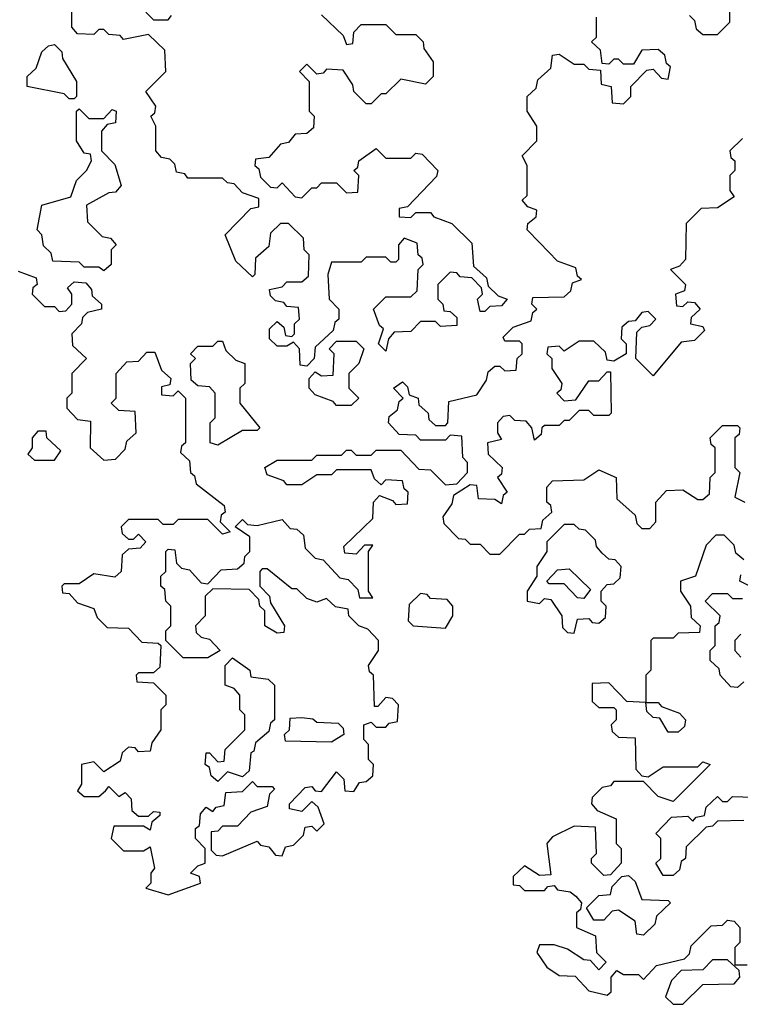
# Model space of a CAD drawing. Extents: x 2528705 to 2678277, y 911730 to 1023331.
# Tile 143 of 241: x 2603365 to 2604821, y 997250 to 999240. Entities that reach past the tile are written whole.
import ezdxf

# ---------------------------------------------------------------- set-up
doc = ezdxf.new("R2010")
doc.units = 0

msp = doc.modelspace()

# ---------------------------------------------------------------- linework, layer by layer
at = {"layer": '0CON20XD'}
for points in [[(2604718.3, 999248.3), (2604728.3, 999238.3), (2604731.7, 999221.7), (2604745, 999210), (2604775, 999210), (2604800, 999235), (2604800, 999325)], [(2603945, 998540), (2603931.7, 998541.7), (2603930, 998575), (2603918.3, 998588.3), (2603905, 998580), (2603885, 998580), (2603870, 998595), (2603870, 998615), (2603885, 998630), (2603898.3, 998618.3), (2603901.7, 998601.7), (2603915, 998600), (2603920, 998605), (2603920, 998625), (2603930, 998635), (2603928.3, 998658.3), (2603905, 998660), (2603898.3, 998668.3), (2603881.7, 998671.7), (2603871.7, 998681.7), (2603870, 998695), (2603895, 998700), (2603905, 998710), (2603935, 998710), (2603948.3, 998721.7), (2603950, 998765), (2603940, 998775), (2603938.3, 998798.3), (2603908.3, 998828.3), (2603891.7, 998828.3), (2603871.7, 998808.3), (2603868.3, 998781.7), (2603841.7, 998758.3), (2603840, 998725), (2603835, 998720), (2603801.7, 998751.7), (2603780, 998805), (2603831.7, 998858.3), (2603848.3, 998861.7), (2603848.3, 998878.3), (2603815, 998890), (2603798.3, 998908.3), (2603785, 998910), (2603775, 998920), (2603705, 998920), (2603698.3, 998928.3), (2603681.7, 998931.7), (2603678.3, 998948.3), (2603668.3, 998958.3), (2603651.7, 998961.7), (2603640, 998975), (2603640, 999025), (2603630, 999045), (2603638.3, 999051.7), (2603640, 999065), (2603620, 999095), (2603660, 999135), (2603658.3, 999178.3), (2603625, 999210), (2603575, 999200), (2603568.3, 999208.3), (2603545, 999210), (2603535, 999220), (2603525, 999220), (2603515, 999210), (2603481.7, 999211.7), (2603470, 999225), (2603470, 999255)], [(2603620, 999255), (2603635, 999240), (2603665, 999240), (2603671.7, 999248.3)], [(2603731.7, 997991.7), (2603748.3, 997988.3), (2603770, 997965), (2603745, 997950), (2603695, 997950), (2603660, 997985), (2603660, 998005), (2603670, 998015), (2603670, 998055), (2603660, 998065), (2603658.3, 998088.3), (2603650, 998095), (2603650, 998115), (2603660, 998125), (2603660, 998165), (2603665, 998170), (2603678.3, 998168.3), (2603681.7, 998141.7), (2603691.7, 998131.7), (2603708.3, 998128.3), (2603731.7, 998101.7), (2603745, 998100), (2603771.7, 998128.3), (2603805, 998130), (2603818.3, 998141.7), (2603820, 998155), (2603830, 998165), (2603830, 998195), (2603800, 998215), (2603815, 998230), (2603825, 998220), (2603845, 998217.5), (2603895, 998230), (2603911.7, 998211.7), (2603925, 998210), (2603938.3, 998198.3), (2603941.7, 998171.7), (2603961.7, 998151.7), (2603978.3, 998148.3), (2604011.7, 998111.7), (2604028.3, 998108.3), (2604048.3, 998088.3), (2604051.7, 998071.7), (2604078.3, 998071.7), (2604070, 998085), (2604070, 998165), (2604078.3, 998178.3), (2604061.7, 998178.3), (2604045, 998160), (2604021.7, 998161.7), (2604020, 998175), (2604078.3, 998231.7), (2604080, 998265), (2604091.7, 998278.3), (2604118.3, 998268.3), (2604125, 998260), (2604148.3, 998261.7), (2604150, 998285), (2604141.7, 998291.7), (2604138.3, 998308.3), (2604105, 998310), (2604095, 998300), (2604081.7, 998311.7), (2604075, 998330), (2604005, 998330), (2603995, 998320), (2603965, 998320), (2603935, 998300), (2603905, 998300), (2603898.3, 998308.3), (2603865, 998320), (2603860, 998335), (2603885, 998350), (2603955, 998350), (2603965, 998360), (2604015, 998360), (2604025, 998370), (2604035, 998370), (2604045, 998360), (2604075, 998360), (2604085, 998370), (2604135, 998370), (2604171.7, 998331.7), (2604195, 998330), (2604225, 998300), (2604248.3, 998301.7), (2604270, 998325), (2604270, 998345), (2604260, 998355), (2604258.3, 998398.3), (2604235, 998400), (2604225, 998390), (2604175, 998390), (2604165, 998400), (2604131.7, 998401.7), (2604110, 998425), (2604111.7, 998438.3), (2604128.3, 998451.7), (2604131.7, 998468.3), (2604140, 998475), (2604120, 998495), (2604138.3, 998508.3), (2604148.3, 998498.3), (2604151.7, 998481.7), (2604170, 998475), (2604171.7, 998461.7), (2604190, 998445), (2604191.7, 998431.7), (2604205, 998420), (2604225, 998420), (2604230, 998425), (2604231.7, 998468.3), (2604288.3, 998481.7), (2604308.3, 998511.7), (2604311.7, 998528.3), (2604325, 998540), (2604335, 998540), (2604345, 998530), (2604368.3, 998531.7), (2604370, 998555), (2604380, 998565), (2604380, 998585), (2604375, 998590), (2604345, 998590), (2604341.7, 998598.3), (2604361.7, 998618.3), (2604398.3, 998631.7), (2604401.7, 998648.3), (2604410, 998655), (2604400, 998665), (2604401.7, 998678.3), (2604465, 998680), (2604478.3, 998691.7), (2604481.7, 998708.3), (2604500, 998715), (2604491.7, 998721.7), (2604488.3, 998738.3), (2604451.7, 998751.7), (2604415, 998790), (2604390, 998815), (2604391.7, 998828.3), (2604408.3, 998841.7), (2604410, 998855), (2604391.7, 998861.7), (2604380, 998875), (2604390, 998885), (2604390, 998945), (2604380, 998965), (2604410, 998995), (2604410, 999025), (2604390, 999055), (2604390, 999085), (2604408.3, 999101.7), (2604411.7, 999118.3), (2604438.3, 999141.7), (2604441.7, 999168.3), (2604455, 999170), (2604485, 999150), (2604505, 999150), (2604515, 999140), (2604538.3, 999138.3), (2604540, 999110), (2604560, 999105), (2604561.7, 999071.7), (2604585, 999070), (2604600, 999085), (2604600, 999105), (2604631.7, 999138.3), (2604645, 999140), (2604661.7, 999121.7), (2604675, 999120), (2604680, 999145), (2604671.7, 999151.7), (2604668.3, 999168.3), (2604655, 999180), (2604621.7, 999178.3), (2604605, 999150), (2604585, 999150), (2604575, 999160), (2604565, 999160), (2604555, 999150), (2604541.7, 999151.7), (2604538.3, 999178.3), (2604520, 999195), (2604530, 999205), (2604530, 999245)], [(2603975, 999250), (2604018.3, 999208.3), (2604025, 999190), (2604038.3, 999191.7), (2604040, 999215), (2604055, 999230), (2604105, 999230), (2604125, 999210), (2604165, 999210), (2604180, 999195), (2604181.7, 999181.7), (2604200, 999155), (2604200, 999125), (2604185, 999110), (2604135, 999120), (2604105, 999090), (2604095, 999090), (2604075, 999070), (2604065, 999070), (2604040, 999095), (2604038.3, 999108.3), (2604018.3, 999138.3), (2603985, 999140), (2603978.3, 999131.7), (2603965, 999130), (2603945, 999150), (2603930, 999135), (2603950, 999115), (2603950, 999055), (2603960, 999045), (2603958.3, 999021.7), (2603945, 999010), (2603921.7, 999008.3), (2603908.3, 998991.7), (2603891.7, 998988.3), (2603868.3, 998961.7), (2603841.7, 998958.3), (2603840, 998945), (2603848.3, 998938.3), (2603851.7, 998921.7), (2603871.7, 998901.7), (2603885, 998900), (2603895, 998910), (2603921.7, 998881.7), (2603935, 998880), (2603955, 998900), (2603965, 998900), (2603975, 998910), (2604005, 998910), (2604025, 998890), (2604048.3, 998891.7), (2604050, 998925), (2604040, 998935), (2604048.3, 998941.7), (2604050, 998955), (2604085, 998980), (2604105, 998960), (2604155, 998960), (2604165, 998970), (2604178.3, 998968.3), (2604210, 998935), (2604207, 998923), (2604148.3, 998861.7), (2604131.7, 998858.3), (2604131.7, 998841.7), (2604155, 998840), (2604165, 998850), (2604195, 998850), (2604201.7, 998841.7), (2604238.3, 998828.3), (2604278.3, 998788.3), (2604281.7, 998741.7), (2604308.3, 998718.3), (2604311.7, 998701.7), (2604331.7, 998681.7), (2604350, 998675), (2604338.3, 998661.7), (2604315, 998660), (2604305, 998650), (2604295, 998650), (2604290, 998675), (2604300, 998685), (2604298.3, 998698.3), (2604278.3, 998718.3), (2604255, 998720), (2604248.3, 998728.3), (2604235, 998730), (2604210, 998705), (2604210, 998675), (2604220, 998665), (2604221.7, 998651.7), (2604235, 998650), (2604248.3, 998638.3), (2604248.3, 998621.7), (2604215, 998620), (2604205, 998630), (2604175, 998630), (2604155, 998610), (2604121.7, 998608.3), (2604110, 998595), (2604105, 998570), (2604090, 998585), (2604100, 998615), (2604091.7, 998621.7), (2604080, 998655), (2604105, 998680), (2604155, 998680), (2604168.3, 998691.7), (2604170, 998735), (2604180, 998745), (2604178.3, 998758.3), (2604170, 998765), (2604168.3, 998788.3), (2604141.7, 998798.3), (2604130, 998785), (2604130, 998755), (2604125, 998750), (2604115, 998750), (2604105, 998760), (2604065, 998760), (2604055, 998750), (2603995, 998750), (2603987.5, 998725), (2603990, 998675), (2604010, 998655), (2604010, 998635), (2604001.7, 998628.3), (2603998.3, 998611.7), (2603961.7, 998578.3), (2603960, 998555), (2603945, 998540)], [(2603475, 999080), (2603465, 999080), (2603455, 999090), (2603380, 999105), (2603380, 999125), (2603398.3, 999141.7), (2603410, 999175), (2603423, 999187), (2603435, 999190), (2603450, 999175), (2603451.7, 999161.7), (2603480, 999115), (2603480, 999085), (2603475, 999080)], [(2603535, 998732.5), (2603525, 998740), (2603495, 998740), (2603485, 998750), (2603431.7, 998751.7), (2603428.3, 998768.3), (2603413, 998783), (2603410, 998805), (2603400, 998815), (2603410, 998865), (2603468.3, 998881.7), (2603480, 998915), (2603500, 998935), (2603510, 998955), (2603508.3, 998968.3), (2603495, 998970), (2603480, 998995), (2603480, 999055), (2603485, 999060), (2603505, 999040), (2603535, 999040), (2603551.7, 999058.3), (2603560, 999055), (2603558.3, 999031.7), (2603541.7, 999028.3), (2603530, 999015), (2603530, 998975), (2603557, 998947), (2603570, 998905), (2603558.3, 998891.7), (2603545, 998890), (2603500, 998865), (2603501.7, 998831.7), (2603531.7, 998801.7), (2603548.3, 998798.3), (2603560, 998785), (2603550, 998775), (2603550, 998745), (2603535, 998732.5)], [(2604825, 999000), (2604800, 998975), (2604801.7, 998961.7), (2604810, 998955), (2604810, 998935), (2604800, 998925), (2604800, 998895), (2604808.3, 998881.7), (2604775, 998860), (2604741.7, 998858.3), (2604711.7, 998828.3), (2604710, 998755), (2604698.3, 998741.7), (2604680, 998735), (2604710, 998705), (2604708.3, 998691.7), (2604690, 998685), (2604691.7, 998661.7), (2604705, 998660), (2604715, 998670), (2604728.3, 998668.3), (2604740, 998655), (2604721.7, 998638.3), (2604720, 998625), (2604745, 998620), (2604748.3, 998611.7), (2604728.3, 998591.7), (2604701.7, 998588.3), (2604645, 998520), (2604610, 998555), (2604611.7, 998608.3), (2604621.7, 998618.3), (2604638.3, 998621.7), (2604650, 998635), (2604635, 998650), (2604621.7, 998648.3), (2604608.3, 998631.7), (2604595, 998630), (2604581.7, 998618.3), (2604580, 998595), (2604590, 998585), (2604590, 998565), (2604565, 998550), (2604551.7, 998551.7), (2604548.3, 998568.3), (2604525, 998590), (2604495, 998590), (2604465, 998570), (2604455, 998580), (2604431.7, 998578.3), (2604430, 998565), (2604440, 998555), (2604440, 998535), (2604460, 998505), (2604458.3, 998491.7), (2604450, 998485), (2604465, 998470), (2604488.3, 998471.7), (2604515, 998510), (2604535, 998510), (2604551.7, 998528.3), (2604558.3, 998528.3), (2604560, 998445), (2604555, 998440), (2604525, 998440), (2604515, 998450), (2604495, 998450), (2604475, 998430), (2604465, 998430), (2604455, 998420), (2604425, 998420), (2604420, 998415), (2604418.3, 998401.7), (2604405, 998390), (2604400, 998415), (2604388.3, 998428.3), (2604365, 998430), (2604355, 998440), (2604341.7, 998438.3), (2604330, 998425), (2604330, 998405), (2604338.3, 998391.7), (2604310, 998385), (2604311.7, 998361.7), (2604340, 998335), (2604338.3, 998321.7), (2604330, 998315), (2604350, 998285), (2604341.7, 998278.3), (2604338.3, 998261.7), (2604325, 998270), (2604291.7, 998271.7), (2604288.3, 998298.3), (2604275, 998300), (2604241.7, 998278.3), (2604238.3, 998261.7), (2604220, 998235), (2604221.7, 998221.7), (2604251.7, 998191.7), (2604265, 998190), (2604275, 998180), (2604295, 998180), (2604315, 998160), (2604335, 998160), (2604375, 998200), (2604385, 998200), (2604395, 998210), (2604418.3, 998211.7), (2604421.7, 998228.3), (2604440, 998245), (2604438.3, 998258.3), (2604430, 998265), (2604430, 998295), (2604441.7, 998308.3), (2604505, 998310), (2604535, 998330), (2604570, 998315), (2604571.7, 998271.7), (2604608.3, 998238.3), (2604611.7, 998221.7), (2604621.7, 998211.7), (2604638.3, 998211.7), (2604650, 998225), (2604650, 998265), (2604671.7, 998288.3), (2604705, 998290), (2604735, 998270), (2604745, 998270), (2604758.3, 998281.7), (2604760, 998315), (2604770, 998325), (2604770, 998375), (2604761.7, 998381.7), (2604760, 998395), (2604785, 998420), (2604815, 998420), (2604820, 998415), (2604818.3, 998401.7), (2604810, 998395), (2604810, 998335), (2604820, 998325), (2604810, 998275), (2604830, 998265)], [(2603361.7, 998731.7), (2603398.3, 998718.3), (2603400, 998705), (2603391.7, 998698.3), (2603390, 998685), (2603415, 998660), (2603435, 998660), (2603445, 998650), (2603458.3, 998651.7), (2603470, 998665), (2603470, 998685), (2603461.7, 998698.3), (2603475, 998710), (2603498.3, 998708.3), (2603510, 998695), (2603511.7, 998681.7), (2603530, 998665), (2603530, 998655), (2603501.7, 998648.3), (2603491.7, 998638.3), (2603490, 998625), (2603470, 998605), (2603471.7, 998581.7), (2603500, 998555), (2603470, 998525), (2603470, 998485), (2603460, 998475), (2603460, 998455), (2603481.7, 998431.7), (2603508.3, 998428.3), (2603507.5, 998375), (2603535, 998350), (2603558.3, 998351.7), (2603578.3, 998371.7), (2603581.7, 998388.3), (2603600, 998405), (2603598.3, 998448.3), (2603565, 998450), (2603550, 998465), (2603560, 998475), (2603560, 998525), (2603581.7, 998548.3), (2603605, 998550), (2603621.7, 998568.3), (2603638.3, 998568.3), (2603651.7, 998531.7), (2603670, 998515), (2603668.3, 998501.7), (2603651.7, 998498.3), (2603651.7, 998481.7), (2603675, 998480), (2603685, 998490), (2603700, 998475), (2603700, 998385), (2603691.7, 998378.3), (2603690, 998365), (2603708.3, 998348.3), (2603710, 998325), (2603718.3, 998318.3), (2603721.7, 998301.7), (2603778.3, 998258.3), (2603780, 998245), (2603771.7, 998238.3), (2603770, 998225), (2603790, 998205), (2603775, 998200), (2603745, 998230), (2603685, 998230), (2603675, 998220), (2603655, 998220), (2603645, 998230), (2603585, 998230), (2603570, 998215), (2603571.7, 998201.7), (2603585, 998190), (2603595, 998190), (2603605, 998200), (2603620, 998185), (2603608.3, 998171.7), (2603585, 998170), (2603571.7, 998158.3), (2603570, 998125), (2603557, 998113), (2603515, 998120), (2603485, 998100), (2603455, 998100), (2603450, 998095), (2603451.7, 998081.7), (2603465, 998080), (2603481.7, 998061.7), (2603515, 998050), (2603521.7, 998031.7), (2603541.7, 998011.7), (2603585, 998010), (2603611.7, 997981.7), (2603645, 997980), (2603650, 997975), (2603648.3, 997931.7), (2603635, 997920), (2603605, 997920), (2603600, 997915), (2603601.7, 997901.7), (2603635, 997900), (2603660, 997875), (2603660, 997855), (2603650, 997845), (2603650, 997805), (2603631.7, 997778.3), (2603628.3, 997761.7), (2603605, 997760), (2603598.3, 997768.3), (2603585, 997770), (2603571.7, 997758.3), (2603568.3, 997741.7), (2603535, 997720), (2603515, 997740), (2603490, 997735), (2603490, 997695), (2603481.7, 997681.7), (2603495, 997670), (2603525, 997670), (2603538.3, 997681.7), (2603545, 997690), (2603565, 997670), (2603578.3, 997678.3), (2603590, 997665), (2603591.7, 997641.7), (2603605, 997630), (2603625, 997630), (2603635, 997640), (2603648.3, 997638.3), (2603648.3, 997631.7), (2603631.7, 997618.3), (2603628.3, 997601.7), (2603615, 997610), (2603555, 997610), (2603550, 997585), (2603575, 997560), (2603615, 997560), (2603628.3, 997568.3), (2603637.5, 997525), (2603630, 997515), (2603630, 997495), (2603620, 997485), (2603665, 997471.2), (2603730, 997495), (2603728.3, 997508.3), (2603710, 997515), (2603725, 997530), (2603740, 997535), (2603740, 997565), (2603720, 997585), (2603720, 997605), (2603728.3, 997611.7), (2603730, 997635), (2603741.7, 997648.3), (2603755, 997640), (2603761.7, 997648.3), (2603778.3, 997651.7), (2603781.7, 997678.3), (2603815, 997680), (2603835, 997700), (2603845, 997690), (2603875, 997690), (2603880, 997685), (2603870, 997675), (2603865, 997650), (2603831.7, 997638.3), (2603805, 997610), (2603775, 997610), (2603765, 997600), (2603751.7, 997598.3), (2603751.7, 997561.7), (2603761.7, 997551.7), (2603775, 997550), (2603845, 997580), (2603851.7, 997571.7), (2603868.3, 997568.3), (2603881.7, 997551.7), (2603895, 997550), (2603901.7, 997568.3), (2603918.3, 997571.7), (2603938.3, 997591.7), (2603941.7, 997608.3), (2603955, 997610), (2603965, 997600), (2603980, 997615), (2603968.3, 997648.3), (2603955, 997660), (2603935, 997640), (2603910, 997645), (2603910, 997655), (2603941.7, 997688.3), (2603955, 997690), (2603961.7, 997681.7), (2603975, 997680), (2604005, 997720), (2604020, 997705), (2604021.7, 997681.7), (2604040, 997680), (2604051.7, 997698.3), (2604065, 997700), (2604078.3, 997711.7), (2604080, 997735), (2604070, 997745), (2604070, 997775), (2604060, 997785), (2604060, 997815), (2604075, 997820), (2604085, 997810), (2604105, 997810), (2604111.7, 997818.3), (2604128.3, 997821.7), (2604130, 997855), (2604118.3, 997868.3), (2604105, 997870), (2604088.3, 997851.7), (2604081.7, 997851.7), (2604080, 997915), (2604071.7, 997921.7), (2604070, 997935), (2604090, 997965), (2604090, 997985), (2604068.3, 998008.3), (2604050, 998015), (2604030, 998035), (2604028.3, 998048.3), (2604003, 998053), (2603985, 998070), (2603965, 998062.5), (2603945, 998070), (2603925, 998090), (2603915, 998090), (2603865, 998130), (2603855, 998130), (2603850, 998125), (2603850, 998095), (2603870, 998075), (2603871.7, 998061.7), (2603900, 998015), (2603898.3, 998001.7), (2603885, 998000), (2603860, 998015), (2603860, 998045), (2603850, 998055), (2603848.3, 998068.3), (2603828.3, 998088.3), (2603755, 998090), (2603740, 998075), (2603740, 998035), (2603720, 998015), (2603721.7, 998001.7), (2603731.7, 997991.7)], [(2603765, 998380), (2603750, 998385), (2603750, 998425), (2603760, 998435), (2603760, 998485), (2603748.3, 998498.3), (2603725, 998500), (2603711.7, 998511.7), (2603710, 998545), (2603720, 998555), (2603710, 998565), (2603725, 998580), (2603755, 998580), (2603765, 998590), (2603775, 998590), (2603781.7, 998571.7), (2603801.7, 998551.7), (2603820, 998545), (2603820, 998505), (2603810, 998495), (2603810, 998465), (2603850, 998415), (2603845, 998410), (2603815, 998410), (2603765, 998380)], [(2604035, 998460), (2604005, 998460), (2603998.3, 998468.3), (2603961.7, 998481.7), (2603950, 998495), (2603950, 998515), (2603961.7, 998528.3), (2603975, 998520), (2603998.3, 998521.7), (2604000, 998565), (2603990, 998575), (2604005, 998590), (2604045, 998590), (2604060, 998575), (2604050, 998545), (2604030, 998525), (2604030, 998495), (2604050, 998475), (2604035, 998460)], [(2603435, 998350), (2603448.3, 998368.3), (2603420, 998395), (2603418.3, 998408.3), (2603401.7, 998408.3), (2603390, 998395), (2603390, 998375), (2603381.7, 998361.7), (2603395, 998350), (2603435, 998350)], [(2604485, 998000), (2604491.7, 998028.3), (2604515, 998030), (2604521.7, 998021.7), (2604535, 998020), (2604548.3, 998031.7), (2604550, 998055), (2604540, 998065), (2604540, 998085), (2604551.7, 998098.3), (2604565, 998100), (2604578.3, 998111.7), (2604580, 998135), (2604568.3, 998148.3), (2604555, 998150), (2604541.7, 998161.7), (2604530, 998175), (2604528.3, 998188.3), (2604508.3, 998208.3), (2604495, 998210), (2604485, 998220), (2604465, 998220), (2604430, 998185), (2604430, 998165), (2604410, 998135), (2604410, 998115), (2604390, 998085), (2604390, 998065), (2604415, 998060), (2604425, 998070), (2604438.3, 998068.3), (2604460, 998035), (2604461.7, 998011.7), (2604471.7, 998001.7), (2604485, 998000)], [(2604828.3, 998148.3), (2604811.7, 998161.7), (2604808.3, 998178.3), (2604788.3, 998198.3), (2604771.7, 998198.3), (2604751.7, 998178.3), (2604730, 998115), (2604700, 998105), (2604700, 998085), (2604720, 998055), (2604721.7, 998031.7), (2604740, 998015), (2604738.3, 998001.7), (2604695, 998000), (2604685, 997990), (2604645, 997990), (2604640, 997985), (2604640, 997925), (2604630, 997915), (2604630, 997860), (2604655, 997860), (2604661.7, 997851.7), (2604698.3, 997838.3), (2604710, 997825), (2604708.3, 997811.7), (2604695, 997800), (2604675, 997800), (2604658.3, 997828.3), (2604645, 997830), (2604631.7, 997841.7), (2604630, 997860), (2604591.7, 997861.7), (2604555, 997900), (2604521.7, 997898.3), (2604521.7, 997861.7), (2604535, 997850), (2604565, 997850), (2604570, 997845), (2604570, 997825), (2604560, 997815), (2604561.7, 997801.7), (2604575, 997790), (2604608.3, 997788.3), (2604610, 997725), (2604621.7, 997711.7), (2604635, 997710), (2604665, 997730), (2604735, 997730), (2604745, 997740), (2604760, 997735), (2604685, 997660), (2604655, 997670), (2604625, 997700), (2604565, 997700), (2604558.3, 997691.7), (2604541.7, 997688.3), (2604521.7, 997668.3), (2604520, 997655), (2604531.7, 997641.7), (2604570, 997625), (2604570, 997575), (2604580, 997565), (2604580, 997535), (2604558.3, 997511.7), (2604545, 997510), (2604520, 997535), (2604520, 997545), (2604530, 997555), (2604528.3, 997608.3), (2604485, 997610), (2604441.7, 997588.3), (2604430, 997575), (2604438.3, 997511.7), (2604415, 997510), (2604385, 997530), (2604361.7, 997508.3), (2604361.7, 997491.7), (2604375, 997490), (2604385, 997480), (2604425, 997480), (2604431.7, 997488.3), (2604445, 997490), (2604451.7, 997481.7), (2604477, 997477), (2604488.3, 997468.3), (2604500, 997455), (2604498.3, 997441.7), (2604490, 997435), (2604490, 997405), (2604528.3, 997388.3), (2604530, 997355), (2604550, 997335), (2604535, 997320), (2604518.3, 997338.3), (2604505, 997340), (2604471.7, 997361.7), (2604445, 997370), (2604415, 997370), (2604410, 997355), (2604430, 997325), (2604455, 997308), (2604487, 997307), (2604515, 997277.5), (2604551.7, 997268.3), (2604560, 997275), (2604560, 997305), (2604571.7, 997318.3), (2604585, 997310), (2604615, 997310), (2604625, 997300), (2604651.7, 997328.3), (2604708.3, 997341.7), (2604718.3, 997351.7), (2604721.7, 997368.3), (2604761.7, 997408.3), (2604785, 997410), (2604795, 997420), (2604808.3, 997418.3), (2604820, 997405), (2604820, 997375), (2604810, 997365), (2604810, 997330), (2604835, 997330)], [(2604505, 998070), (2604491.7, 998071.7), (2604465, 998100), (2604435, 998100), (2604430, 998105), (2604451.7, 998128.3), (2604475, 998130), (2604518.3, 998088.3), (2604505, 998070)], [(2604840, 998095), (2604820, 998105), (2604821.7, 998118.3)], [(2604225, 998010), (2604240, 998035), (2604240, 998055), (2604228.3, 998068.3), (2604195, 998070), (2604188.3, 998078.3), (2604175, 998080), (2604151.7, 998058.3), (2604150, 998025), (2604160, 998015), (2604225, 998010)], [(2604828.3, 997901.7), (2604815, 997890), (2604801.7, 997891.7), (2604780, 997915), (2604778.3, 997928.3), (2604760, 997945), (2604760, 997965), (2604770, 997975), (2604770, 998015), (2604778.3, 998021.7), (2604780, 998035), (2604750, 998065), (2604765, 998080), (2604795, 998080), (2604805, 998070), (2604825, 998070)], [(2604821.7, 997998.3), (2604810, 997985), (2604810, 997965), (2604821.7, 997951.7)], [(2603765, 997700), (2603751.7, 997711.7), (2603748.3, 997728.3), (2603740, 997735), (2603741.7, 997758.3), (2603748.3, 997758.3), (2603765, 997740), (2603778.3, 997741.7), (2603780, 997765), (2603820, 997805), (2603820, 997835), (2603810, 997845), (2603810, 997875), (2603798.3, 997888.3), (2603780, 997895), (2603780, 997935), (2603795, 997950), (2603830, 997925), (2603831.7, 997911.7), (2603867, 997907), (2603880, 997895), (2603880, 997825), (2603871.7, 997818.3), (2603868.3, 997801.7), (2603841.7, 997778.3), (2603838.3, 997761.7), (2603831.7, 997758.3), (2603828.3, 997721.7), (2603815, 997710), (2603785, 997720), (2603765, 997700)], [(2603995, 997780), (2603901.7, 997781.7), (2603900, 997795), (2603910, 997805), (2603911.7, 997828.3), (2603935, 997830), (2603957, 997827), (2603965, 997820), (2604008.3, 997818.3), (2604018.3, 997808.3), (2604020, 997795), (2603995, 997780)], [(2604685, 997510), (2604665, 997510), (2604650, 997535), (2604660, 997545), (2604660, 997585), (2604650, 997595), (2604681.7, 997628.3), (2604715, 997630), (2604725, 997620), (2604731.7, 997628.3), (2604748.3, 997631.7), (2604751.7, 997648.3), (2604775, 997670), (2604785, 997660), (2604795, 997660), (2604805, 997670), (2604868.3, 997668.3)], [(2604828.3, 997621.7), (2604775, 997620), (2604765, 997610), (2604751.7, 997608.3), (2604711.7, 997568.3), (2604710, 997545), (2604701.7, 997538.3), (2604698.3, 997521.7), (2604685, 997510)], [(2604625, 997390), (2604611.7, 997391.7), (2604608.3, 997418.3), (2604575, 997440), (2604561.7, 997438.3), (2604545, 997420), (2604525, 997420), (2604510, 997445), (2604535, 997470), (2604558.3, 997471.7), (2604561.7, 997488.3), (2604581.7, 997508.3), (2604595, 997510), (2604608.3, 997498.3), (2604621.7, 997461.7), (2604675, 997460), (2604680, 997455), (2604651.7, 997428.3), (2604648.3, 997411.7), (2604625, 997390)], [(2604705, 997250), (2604745, 997290), (2604808.3, 997291.7), (2604820, 997305), (2604818.3, 997318.3), (2604795, 997340), (2604765, 997340), (2604745, 997320), (2604701.7, 997318.3), (2604681.7, 997298.3), (2604670, 997265), (2604685, 997250), (2604705, 997250)]]:
    msp.add_lwpolyline(points, dxfattribs=at)

doc.saveas('drawing.dxf')
